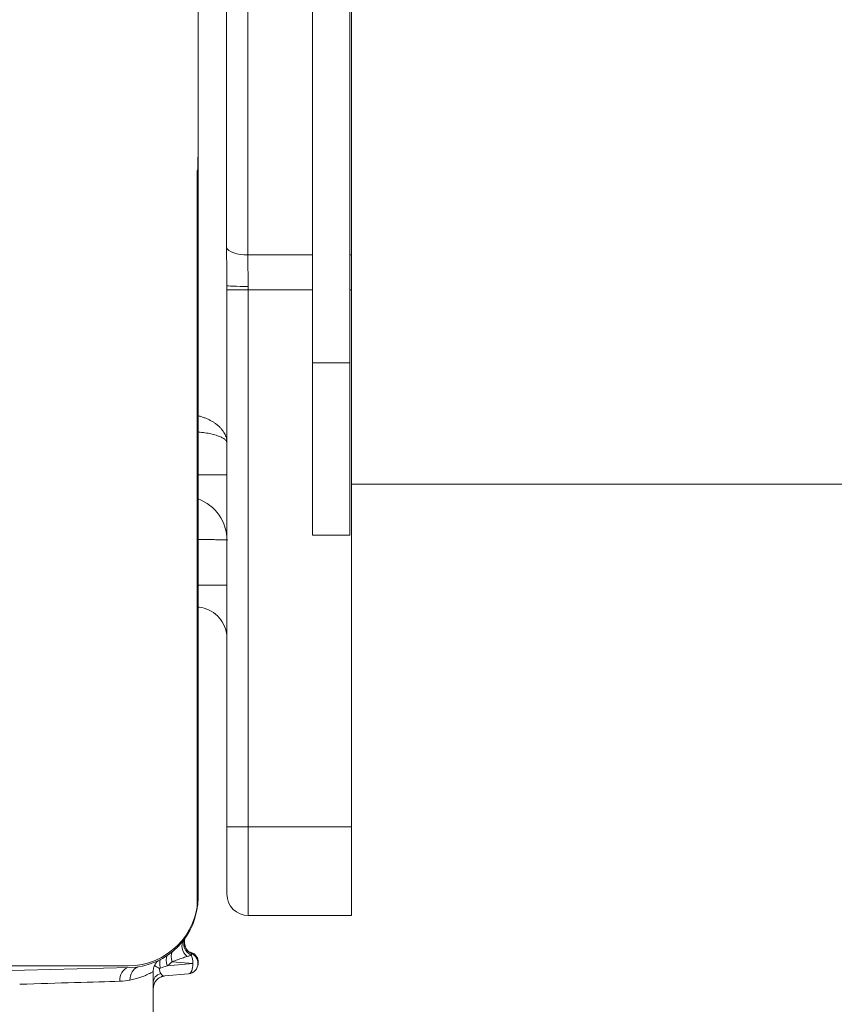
# Model space of a CAD drawing. Header units: inches. Extents: x 1 to 669, y 0 to 417.
# Tile 150 of 256: x 85.14 to 87.31, y 355.63 to 358.26. Entities that reach past the tile are written whole.
import ezdxf

# ---------------------------------------------------------------- set-up
doc = ezdxf.new("R2010")
doc.units = ezdxf.units.IN
doc.header["$LTSCALE"] = 12
doc.header["$MEASUREMENT"] = 0
doc.layers.get('0').update_dxf_attribs({"linetype": 'CONTINUOUS'})
doc.layers.add('D', color=2, linetype='CONTINUOUS')
doc.layers.add('X', color=1, linetype='CONTINUOUS')
doc.styles.get("Standard").update_dxf_attribs({"font": 'SIMPLEX.SHX', "width": 0.875})
doc.dimstyles.new('STANDARD$0', dxfattribs={"dimscale": 32, "dimtxt": 0.09375, "dimasz": 0.0625, "dimexe": 0.03125, "dimexo": 0.03125, "dimgap": 0.03125, "dimtad": 1, "dimtih": 1, "dimtoh": 1, "dimdec": 4, "dimzin": 12, "dimdsep": 46, "dimlunit": 5, "dimtxsty": 'Standard', "dimcen": -0.03125, "dimclrd": 256, "dimclre": 256, "dimclrt": 256, "dimadec": 0, "dimazin": 0, "dimtfac": 0.875, "dimtdec": 4, "dimtofl": 0, "dimtmove": 0, "dimatfit": 3, "dimfxl": 0, "dimtolj": 1, "dimtzin": 12, "dimlwd": 13, "dimlwe": 13, "dimarcsym": 0})

# ---------------------------------------------------------------- blocks, each defined once
blk = doc.blocks.new('*D15')
at = {"layer": 'D', "linetype": 'Continuous', "lineweight": 13}
for p, q in [((140.3262, 367.0834), (140.3262, 305.4684)), ((43.5878, 363.2643), (43.5878, 305.4684)), ((45.5878, 306.4684), (138.3262, 306.4684))]:
    blk.add_line(p, q, dxfattribs=at)
at = {"layer": 'D', "linetype": 'Continuous'}
for points in [[(45.5878, 306.8017), (45.5878, 306.135), (43.5878, 306.4684)], [(138.3262, 306.8017), (138.3262, 306.135), (140.3262, 306.4684)]]:
    blk.add_solid(points, dxfattribs=at)
at = {"layer": 'D', "linetype": 'Continuous', "lineweight": -3, "insert": (88.1614, 308.9684), "char_height": 3, "attachment_point": 5}
blk.add_mtext('\\A1;97{}{\\C2;%%p1}', dxfattribs=at)
blk = doc.blocks.new('*D20')
at = {"layer": 'D', "linetype": 'Continuous', "lineweight": 13}
for p, q in [((76.7637, 367.4605), (76.7637, 312.2413)), ((132.7637, 367.4605), (132.7637, 312.2413)), ((130.7637, 313.2413), (78.7637, 313.2413))]:
    blk.add_line(p, q, dxfattribs=at)
at = {"layer": 'D', "linetype": 'Continuous'}
for points in [[(78.7637, 313.5747), (78.7637, 312.908), (76.7637, 313.2413)], [(130.7637, 313.5747), (130.7637, 312.908), (132.7637, 313.2413)]]:
    blk.add_solid(points, dxfattribs=at)
at = {"layer": 'D', "linetype": 'Continuous', "lineweight": -3, "insert": (97.2028, 315.7413), "char_height": 3, "attachment_point": 5}
blk.add_mtext('\\A1;56', dxfattribs=at)
blk = doc.blocks.new('GASTRAIN TOP')
at = {"layer": 'X', "lineweight": 0}
for p, q in [((-54.8021, 369.3819), (-54.8021, 371.439)), ((-54.7024, 371.439), (-54.7024, 369.3819)), ((-54.9753, 370.6949), (-54.9753, 369.6697)), ((-54.6985, 369.6697), (-54.6985, 370.6949)), ((-55.0318, 370.6757), (-55.0318, 369.689)), ((-55.108, 370.3831), (-55.108, 369.9407)), ((-55.108, 369.9407), (-55.108, 367.957)), ((-55.1105, 369.8951), (-55.1085, 369.8993)), ((-55.1105, 369.8951), (-55.1105, 367.9266)), ((-54.8021, 369.6697), (-54.9753, 369.6697)), ((-54.6985, 369.6697), (-54.7024, 369.6697)), ((-54.6985, 369.6697), (-54.6985, 369.5768)), ((-55.0307, 369.5769), (-55.0307, 369.5878)), ((-55.0307, 368.1416), (-55.0307, 369.5769)), ((-54.9737, 369.5768), (-54.9737, 369.5856)), ((-54.8021, 369.5768), (-54.9737, 369.5768)), ((-54.9737, 368.1415), (-54.9737, 369.5768)), ((-54.6985, 369.5768), (-54.7024, 369.5768)), ((-54.6985, 369.5768), (-54.6985, 368.1415)), ((-54.8021, 368.9212), (-54.8021, 369.3819)), ((-54.8021, 369.3819), (-54.7024, 369.3819)), ((-54.7024, 369.3819), (-54.7024, 368.9212)), ((-50.1004, 369.0576), (-54.6985, 369.0576)), ((-54.7024, 368.9212), (-54.8021, 368.9212)), ((-55.0307, 368.1416), (-55.0307, 367.9616)), ((-54.6985, 368.1415), (-54.9737, 368.1415)), ((-54.9737, 368.1415), (-54.9737, 367.9047)), ((-54.6985, 367.9047), (-54.6985, 368.1415)), ((-54.9737, 367.9047), (-54.6985, 367.9047)), ((-55.1245, 367.8029), (-55.1245, 367.8022)), ((-55.5536, 367.7702), (-58.6583, 367.7702)), ((-55.29, 367.7658), (-56.9766, 367.7217)), ((-55.2949, 367.7702), (-55.5536, 367.7702)), ((-55.1221, 367.7766), (-55.1901, 367.7706)), ((-55.177, 367.7814), (-55.1221, 367.7766)), ((-55.108, 367.7767), (-55.108, 367.7796)), ((-55.197, 367.7432), (-55.1336, 367.7488)), ((-55.2276, 367.5956), (-55.2276, 367.727))]:
    blk.add_line(p, q, dxfattribs=at)
for centre, radius, start, end in [((-55.1493, 368.9069), 0.1187, 0, 69.633), ((-54.9737, 367.9616), 0.057, 180, 270), ((-55.1361, 367.7767), 0.028, 275.0687, 359.9965)]:
    blk.add_arc(centre, radius, start, end, dxfattribs=at)
for centre, major_axis, ratio, start_param, end_param in [((-54.9753, 369.6921), (-0.057, 0), 0.393266, 0.13555, 1.570796), ((-54.9737, 369.5878), (-0.057, 0), 0.039032, 0.000001, 1.570796), ((-54.9737, 369.5769), (-0.057, 0), 0.002092, 0, 1.570796), ((-54.9737, 368.1416), (-0.057, 0), 0.002092, 0, 1.570796), ((-55.169, 367.773), (-0.0171, 0.029), 0.597384, 0.290156, 1.307828), ((-55.1361, 367.7767), (0.0024, 0.0279), 0.498728, -1.529609, -0.599561), ((-55.289, 367.7292), (-0.0011, 0.0374), 0.75411, 0.19167, 1.547837), ((-55.2587, 367.7322), (-0.0011, 0.0374), 0.829561, 0.308268, 1.545311), ((-55.1361, 367.7767), (0.0025, -0.0279), 0.498412, 0, 1.524801), ((-55.5939, 367.7217), (-0.3662, -0.0106), 0.002092, 1.59692, 2.42698)]:
    blk.add_ellipse(centre, major_axis=major_axis, ratio=ratio, start_param=start_param, end_param=end_param, dxfattribs=at)
at = {"layer": 'X', "lineweight": 0, "extrusion": (-2.60006e-16, -1.34973e-14, -1)}
blk.add_ellipse((-55.1493, 369.0821), major_axis=(0.1187, 0), ratio=0.002092, start_param=-1.215326, end_param=0, dxfattribs=at)
at = {"layer": 'X', "lineweight": 0, "extrusion": (-2.4258e-16, 1.10055e-14, -1)}
blk.add_ellipse((-55.1161, 368.7871), major_axis=(0.0854, 0), ratio=0.002092, start_param=-1.476167, end_param=0, dxfattribs=at)
at = {"layer": 'X', "lineweight": 0, "extrusion": (-2.34623e-16, 1.21488e-19, -1)}
blk.add_ellipse((-55.1161, 368.6442), major_axis=(0.0854, 0), ratio=0.999998, start_param=-0.163853, end_param=0.000039, dxfattribs=at)
at = {"layer": 'X', "lineweight": 0, "extrusion": (-2.34588e-16, -4.21552e-26, -1)}
blk.add_ellipse((-55.2949, 367.957), major_axis=(0.1869, 0), ratio=0.999998, start_param=0, end_param=1.570796, dxfattribs=at)
at = {"layer": 'X', "lineweight": 0, "extrusion": (-2.34588e-16, -2.05183e-21, -1)}
blk.add_ellipse((-55.2949, 367.9526), major_axis=(0.1869, 0), ratio=0.999998, start_param=-0.000009, end_param=1.544616, dxfattribs=at)
at = {"layer": 'X', "lineweight": 0, "extrusion": (-2.34556e-16, 1.01155e-19, -1)}
blk.add_ellipse((-55.1127, 367.8299), major_axis=(-0.0336, 0), ratio=0.999998, start_param=-1.156668, end_param=0.39343, dxfattribs=at)
at = {"layer": 'X', "lineweight": 0, "extrusion": (-2.3462e-16, -1.17071e-19, -1)}
blk.add_ellipse((-55.1107, 367.8329), major_axis=(-0.0336, 0), ratio=0.999998, start_param=-1.146445, end_param=0.377346, dxfattribs=at)
at = {"layer": 'X', "lineweight": 0, "extrusion": (-1.88336e-16, 5.6075e-18, -1)}
blk.add_ellipse((-55.1904, 367.7598), major_axis=(-0.0143, 0.0304), ratio=0.462461, start_param=-1.203076, end_param=-0.278106, dxfattribs=at)
at = {"layer": 'X', "lineweight": 0, "extrusion": (-2.71488e-16, -2.09011e-17, -1)}
blk.add_ellipse((-55.1518, 367.7863), major_axis=(-0.0191, 0.0277), ratio=0.734012, start_param=-1.261125, end_param=-0.314185, dxfattribs=at)
at = {"layer": 'X', "lineweight": 0, "extrusion": (-2.34583e-16, -1.3216e-19, -1)}
blk.add_ellipse((-55.1361, 367.7767), major_axis=(0.028, 0), ratio=0.999998, start_param=-1.146499, end_param=0.000001, dxfattribs=at)
at = {"layer": 'X', "lineweight": 0, "extrusion": (-2.34588e-16, 5.55224e-22, -1)}
blk.add_ellipse((-55.194, 367.727), major_axis=(-0.0336, 0), ratio=0.751199, start_param=0.000001, end_param=1.149939, dxfattribs=at)
at = {"layer": 'X', "lineweight": 0, "extrusion": (-4.09381e-16, 6.3557e-20, -1)}
blk.add_ellipse((-55.194, 367.7715), major_axis=(-0.0057, -0.0282), ratio=0.565766, start_param=-0.165213, end_param=0.603465, dxfattribs=at)
at = {"layer": 'X', "lineweight": 0}
for points, knots in [([(-55.1085, 369.8993), (-55.1085, 369.8994), (-55.1085, 369.8996), (-55.1085, 369.9027), (-55.1084, 369.9056), (-55.1083, 369.9095), (-55.1083, 369.9106), (-55.1083, 369.9135), (-55.1082, 369.9153), (-55.1082, 369.9199), (-55.1081, 369.9227), (-55.1081, 369.9257), (-55.1081, 369.926), (-55.1081, 369.9287), (-55.1081, 369.9311), (-55.108, 369.9359), (-55.108, 369.9384), (-55.108, 369.9407)], [0, 0, 0, 0, 0.0087783, 0.0087783, 0.2, 0.2, 0.2736537, 0.2736537, 0.4, 0.4, 0.6, 0.6, 0.6221729, 0.6221729, 0.8, 0.8, 1, 1, 1, 1]), ([(-55.0307, 369.5878), (-55.0307, 369.5943), (-55.0308, 369.6074), (-55.0311, 369.6275), (-55.0314, 369.6479), (-55.0317, 369.6684), (-55.0318, 369.6821), (-55.0318, 369.689)], [0, 0, 0, 0, 0.2, 0.4, 0.6, 0.8, 0.999937, 0.999937, 0.999937, 0.999937]), ([(-54.9737, 369.5856), (-54.9737, 369.5903), (-54.9738, 369.595), (-54.9739, 369.6014), (-54.9739, 369.6031), (-54.974, 369.6079), (-54.9741, 369.611), (-54.9743, 369.6189), (-54.9745, 369.6237), (-54.9748, 369.6332), (-54.9749, 369.6379), (-54.975, 369.6438), (-54.9751, 369.6449), (-54.9752, 369.6496), (-54.9752, 369.653), (-54.9753, 369.6609), (-54.9753, 369.6653), (-54.9753, 369.6697)], [0, 0, 0, 0, 0.1666667, 0.1666667, 0.2264126, 0.2264126, 0.3333333, 0.3333333, 0.5, 0.5, 0.6666667, 0.6666667, 0.708188, 0.708188, 0.8333333, 0.8333333, 0.9999914, 0.9999914, 0.9999914, 0.9999914]), ([(-55.108, 369.24), (-55.1061, 369.2396), (-55.1013, 369.2383), (-55.0936, 369.2358), (-55.0852, 369.2326), (-55.0772, 369.2289), (-55.0697, 369.2248), (-55.0627, 369.2203), (-55.0562, 369.2154), (-55.0504, 369.2101), (-55.0453, 369.2046), (-55.0409, 369.1988), (-55.0372, 369.1928), (-55.0343, 369.1867), (-55.0322, 369.1804), (-55.031, 369.174), (-55.0307, 369.1697), (-55.0307, 369.1676)], [0.2302246, 0.2302246, 0.2302246, 0.2302246, 0.2631579, 0.3157895, 0.3684211, 0.4210526, 0.4736842, 0.5263158, 0.5789474, 0.6315789, 0.6842105, 0.7368421, 0.7894737, 0.8421053, 0.8947368, 0.9473684, 1, 1, 1, 1]), ([(-55.0307, 369.1676), (-55.0307, 369.1684), (-55.031, 369.1702), (-55.0322, 369.1728), (-55.0343, 369.1753), (-55.0372, 369.1778), (-55.0409, 369.1802), (-55.0453, 369.1826), (-55.0505, 369.1848), (-55.0563, 369.1869), (-55.0627, 369.1889), (-55.0697, 369.1907), (-55.0773, 369.1924), (-55.0853, 369.1939), (-55.0937, 369.1952), (-55.1013, 369.1962), (-55.1062, 369.1967), (-55.108, 369.1969)], [0, 0, 0, 0, 0.0526316, 0.1052632, 0.1578947, 0.2105263, 0.2631579, 0.3157895, 0.3684211, 0.4210526, 0.4736842, 0.5263158, 0.5789474, 0.6315789, 0.6842105, 0.7368421, 0.7692851, 0.7692851, 0.7692851, 0.7692851]), ([(-55.108, 368.9091), (-55.1055, 368.9091), (-55.1003, 368.9091), (-55.0927, 368.9091), (-55.0852, 368.9091), (-55.078, 368.9091), (-55.0711, 368.9091), (-55.0646, 368.909), (-55.0585, 368.909), (-55.0529, 368.909), (-55.0478, 368.9089), (-55.0434, 368.9089), (-55.0395, 368.9089), (-55.0363, 368.9088), (-55.0338, 368.9088), (-55.032, 368.9088), (-55.031, 368.9086), (-55.0307, 368.9088), (-55.0307, 368.9089)], [0.0602622, 0.0602622, 0.0602622, 0.0602622, 0.1176471, 0.1764706, 0.2352941, 0.2941176, 0.3529412, 0.4117647, 0.4705882, 0.5294118, 0.5882353, 0.6470588, 0.7058824, 0.7647059, 0.8235294, 0.8823529, 0.9411765, 0.9897572, 0.9897572, 0.9897572, 0.9897572]), ([(-55.0318, 368.6581), (-55.0333, 368.6669), (-55.0362, 368.6756), (-55.0444, 368.6915), (-55.0499, 368.6989), (-55.0629, 368.7116), (-55.0705, 368.717), (-55.0868, 368.7249), (-55.0957, 368.7276), (-55.1058, 368.729), (-55.1069, 368.7291), (-55.108, 368.7292)], [0, 0, 0, 0, 0.0267695, 0.0267695, 0.0538267, 0.0538267, 0.081052, 0.081052, 0.1082715, 0.1082715, 0.1116491, 0.1116491, 0.1116491, 0.1116491]), ([(-55.1366, 367.7953), (-55.1439, 367.8003), (-55.1494, 367.8088), (-55.1508, 367.8179), (-55.1518, 367.8243), (-55.1507, 367.8311), (-55.1481, 367.837)], [0, 0, 0, 0, 0.5079497, 0.5079497, 0.5079497, 0.8682805, 0.8682805, 0.8682805, 0.8682805]), ([(-55.1443, 367.8332), (-55.1442, 367.8302), (-55.1438, 367.8271), (-55.143, 367.8242), (-55.1403, 367.8148), (-55.1331, 367.8068), (-55.1245, 367.8029)], [0.3438775, 0.3438775, 0.3438775, 0.3438775, 0.4998856, 0.4998856, 0.4998856, 1, 1, 1, 1]), ([(-55.2148, 367.7838), (-55.2152, 367.7834), (-55.2181, 367.7808), (-55.2219, 367.7761), (-55.2243, 367.7712), (-55.225, 367.7693)], [0.3160399, 0.3160399, 0.3160399, 0.3160399, 0.3824225, 0.7648079, 0.9999481, 0.9999481, 0.9999481, 0.9999481]), ([(-55.177, 367.7814), (-55.1746, 367.7822), (-55.1722, 367.783), (-55.1675, 367.7847), (-55.1652, 367.7856), (-55.1608, 367.7872), (-55.1587, 367.788), (-55.1544, 367.7896), (-55.1524, 367.7904), (-55.1481, 367.7918), (-55.146, 367.7925), (-55.1414, 367.7939), (-55.139, 367.7946), (-55.1366, 367.7953)], [0, 0, 0, 0, 0.164804, 0.164804, 0.325984, 0.325984, 0.484539, 0.484539, 0.642754, 0.642754, 0.810451, 0.810451, 1, 1, 1, 1]), ([(-55.1262, 367.7991), (-55.1272, 367.7987), (-55.1283, 367.7983), (-55.1305, 367.7975), (-55.1317, 367.797), (-55.1341, 367.7962), (-55.1353, 367.7957), (-55.1366, 367.7953)], [0, 0, 0, 0, 0.333333, 0.333333, 0.666667, 0.666667, 1, 1, 1, 1]), ([(-55.1318, 367.8074), (-55.1293, 367.807), (-55.1269, 367.8064), (-55.1218, 367.8042), (-55.1191, 367.8026), (-55.1145, 367.7986), (-55.1124, 367.7961), (-55.1094, 367.7909), (-55.1083, 367.7881), (-55.1072, 367.7823), (-55.107, 367.7794), (-55.1076, 367.7747), (-55.108, 367.7729), (-55.1086, 367.7712)], [0.00145842, 0.00145842, 0.00145842, 0.00145842, 0.00891502, 0.00891502, 0.01812495, 0.01812495, 0.0273199, 0.0273199, 0.03622562, 0.03622562, 0.04492587, 0.04492587, 0.05036549, 0.05036549, 0.05036549, 0.05036549]), ([(-55.108, 367.7796), (-55.108, 367.7822), (-55.1088, 367.7874), (-55.1117, 367.794), (-55.1156, 367.7991), (-55.1202, 367.8029), (-55.125, 367.8055), (-55.1288, 367.8068), (-55.131, 367.8072), (-55.1317, 367.8073)], [0.3697117, 0.3697117, 0.3697117, 0.3697117, 0.4545455, 0.5454545, 0.6363636, 0.7272727, 0.8181818, 0.9090909, 0.9565103, 0.9565103, 0.9565103, 0.9565103]), ([(-55.1245, 367.8022), (-55.1245, 367.8022), (-55.1245, 367.8022), (-55.1246, 367.8021), (-55.1246, 367.802), (-55.1247, 367.8019), (-55.1247, 367.8019), (-55.1248, 367.8017), (-55.125, 367.8014), (-55.1251, 367.8011), (-55.1252, 367.801), (-55.1252, 367.8009), (-55.1253, 367.8008), (-55.1256, 367.8003), (-55.1259, 367.7998), (-55.1262, 367.7991)], [0, 0, 0, 0, 0.2196787, 0.2196787, 0.2196787, 0.3333334, 0.3333334, 0.3333334, 0.6010859, 0.6010859, 0.6010859, 0.6666667, 0.6666667, 0.6666667, 1, 1, 1, 1]), ([(-55.1245, 367.8029), (-55.1246, 367.803), (-55.1247, 367.803), (-55.1248, 367.803), (-55.1249, 367.8031), (-55.125, 367.8031), (-55.125, 367.8032)], [0, 0, 0, 0, 0.0652044, 0.0652044, 0.0652044, 0.1208556, 0.1208556, 0.1208556, 0.1208556]), ([(-55.225, 367.7693), (-55.2252, 367.7689), (-55.2254, 367.7685), (-55.2255, 367.7681), (-55.2256, 367.7678), (-55.2257, 367.7675), (-55.2258, 367.7671), (-55.2264, 367.7656), (-55.2268, 367.764), (-55.2271, 367.7624), (-55.2273, 367.7617), (-55.2274, 367.7609), (-55.2276, 367.7601), (-55.2277, 367.759), (-55.2279, 367.7579), (-55.2279, 367.7567), (-55.228, 367.7562), (-55.228, 367.7558), (-55.228, 367.7553)], [-0.04364246, -0.04364246, -0.04364246, -0.04364246, -0.03913165, -0.03913165, -0.03913165, -0.03560519, -0.03560519, -0.03560519, -0.01903389, -0.01903389, -0.01903389, -0.01132505, -0.01132505, -0.01132505, 0, 0, 0, 0.00457263, 0.00457263, 0.00457263, 0.00457263]), ([(-55.2114, 367.7637), (-55.2118, 367.7639), (-55.2122, 367.7641), (-55.2148, 367.7654), (-55.2168, 367.7666), (-55.2207, 367.7691), (-55.2225, 367.7704), (-55.224, 367.7718)], [-0.05307257, -0.05307257, -0.05307257, -0.05307257, -0.0490337, -0.0490337, -0.02653751, -0.02653751, -0.00193695, -0.00193695, -0.00193695, -0.00193695]), ([(-55.2086, 367.7645), (-55.2089, 367.7644), (-55.2092, 367.7643), (-55.2098, 367.7642), (-55.2102, 367.7641), (-55.2108, 367.7639), (-55.2111, 367.7638), (-55.2114, 367.7637)], [0, 0, 0, 0, 0.333333, 0.333333, 0.666667, 0.666667, 1, 1, 1, 1]), ([(-55.2077, 367.7501), (-55.2085, 367.7515), (-55.2092, 367.7532), (-55.2098, 367.7551), (-55.2106, 367.7576), (-55.2112, 367.7606), (-55.2114, 367.7637)], [0, 0, 0, 0, 0.4413769, 0.4413769, 0.4413769, 1, 1, 1, 1]), ([(-55.1901, 367.7706), (-55.1901, 367.7706), (-55.19, 367.7707), (-55.1899, 367.7707), (-55.1879, 367.7722), (-55.1858, 367.7738), (-55.1837, 367.7755), (-55.182, 367.7769), (-55.1803, 367.7784), (-55.1786, 367.7799), (-55.178, 367.7804), (-55.1775, 367.7809), (-55.177, 367.7814)], [0, 0, 0, 0, 0.012669, 0.012669, 0.012669, 0.473371, 0.473371, 0.473371, 0.874041, 0.874041, 0.874041, 1, 1, 1, 1]), ([(-55.2897, 367.7323), (-55.2849, 367.7331), (-55.2803, 367.7342), (-55.2716, 367.7364), (-55.2674, 367.7377), (-55.2596, 367.7403), (-55.256, 367.7416), (-55.2493, 367.7443), (-55.2464, 367.7456), (-55.2411, 367.7481), (-55.2388, 367.7492), (-55.2349, 367.7512), (-55.2333, 367.7521), (-55.2307, 367.7536), (-55.2297, 367.7542), (-55.2289, 367.7547), (-55.2289, 367.7547), (-55.2285, 367.755), (-55.2282, 367.7552), (-55.228, 367.7553)], [0, 0, 0, 0, 0.131076, 0.131076, 0.265969, 0.265969, 0.40252, 0.40252, 0.538339, 0.538339, 0.670944, 0.670944, 0.7997, 0.7997, 0.925426, 0.925426, 0.929735, 0.929735, 1, 1, 1, 1]), ([(-55.2276, 367.727), (-55.2276, 367.7297), (-55.2277, 367.7326), (-55.2277, 367.7356), (-55.2277, 367.7386), (-55.2278, 367.7418), (-55.2279, 367.7451), (-55.2279, 367.7484), (-55.228, 367.7518), (-55.228, 367.7553)], [0, 0, 0, 0, 0.3333333, 0.3333333, 0.3333333, 0.6666667, 0.6666667, 0.6666667, 1, 1, 1, 1]), ([(-55.197, 367.7432), (-55.2006, 367.7428), (-55.2042, 367.7419), (-55.2107, 367.739), (-55.2138, 367.7371), (-55.2191, 367.7323), (-55.2214, 367.7294), (-55.225, 367.7232), (-55.2263, 367.7198), (-55.2273, 367.7146), (-55.2275, 367.7128), (-55.2276, 367.7108), (-55.2276, 367.7106), (-55.2276, 367.7103), (-55.2276, 367.7103), (-55.2276, 367.7101), (-55.2276, 367.7101), (-55.2276, 367.71), (-55.2276, 367.71), (-55.2276, 367.7099), (-55.2276, 367.7099), (-55.2276, 367.7098), (-55.2276, 367.7098), (-55.2276, 367.7097), (-55.2276, 367.7097), (-55.2276, 367.7097), (-55.2276, 367.7097), (-55.2276, 367.7097)], [0, 0, 0, 0, 0.01084492, 0.01084492, 0.02155735, 0.02155735, 0.0322745, 0.0322745, 0.04299144, 0.04299144, 0.04829797, 0.04829797, 0.04890364, 0.04890364, 0.04913094, 0.04913094, 0.04928627, 0.04928627, 0.04942157, 0.04942157, 0.04955758, 0.04955758, 0.04982995, 0.04982995, 0.05036689, 0.05036689, 0.05102849, 0.05102849, 0.05102849, 0.05102849])]:
    blk.add_open_spline(points, degree=3, knots=knots, dxfattribs=at)
for points in [[(-55.0307, 368.9094), (-55.0307, 368.9092), (-55.0307, 368.9091), (-55.0307, 368.909)], [(-55.2249, 367.7697), (-55.2249, 367.7696), (-55.225, 367.7694), (-55.225, 367.7693)], [(-55.2086, 367.7645), (-55.2024, 367.7664), (-55.1962, 367.7684), (-55.1901, 367.7706)], [(-55.3172, 367.7292), (-55.3073, 367.7295), (-55.2981, 367.7307), (-55.2897, 367.7323)], [(-55.2276, 367.7131), (-55.2276, 367.7131), (-55.2276, 367.7131), (-55.2276, 367.7131)]]:
    blk.add_open_spline(points, degree=3, dxfattribs=at)

msp = doc.modelspace()

# ---------------------------------------------------------------- linework, layer by layer
at = {"lineweight": 0}
for radius, start, end in [(28, 191.850407, 65.469438), (25.5, 208.58999, 223.759252)]:
    msp.add_arc((104.76366, 368.48844), radius, start, end, dxfattribs=at)

# ---------------------------------------------------------------- block references
msp.add_blockref('GASTRAIN TOP', (140.72324, -12.03548))

# ---------------------------------------------------------------- dimensions: what is measured, and where the dimension line sits
at = {"layer": 'D', "linetype": 'Continuous', "lineweight": -3}
dim = msp.add_linear_dim(base=(76.76366, 313.24134), p1=(132.76366, 368.46055), p2=(76.76366, 368.46055), dimstyle='STANDARD$0', override={"dimdec": 1, "dimarcsym": 1}, dxfattribs=at)
dim.commit()
dim.dimension.update_dxf_attribs({"geometry": '*D20', "text_midpoint": (97.20283, 313.24134), "dimtype": 160})
dim = msp.add_linear_dim(base=(140.32616, 306.46836), p1=(43.58782, 364.26426), p2=(140.32616, 368.08344), text='<>{}{\\C2;%%p1}', dimstyle='STANDARD$0', override={"dimdec": 0, "dimtp": 1, "dimtm": 1, "dimarcsym": 1}, dxfattribs=at)
dim.commit()
dim.dimension.update_dxf_attribs({"geometry": '*D15', "text_midpoint": (88.16139, 306.46836), "dimtype": 160})

doc.saveas('drawing.dxf')
